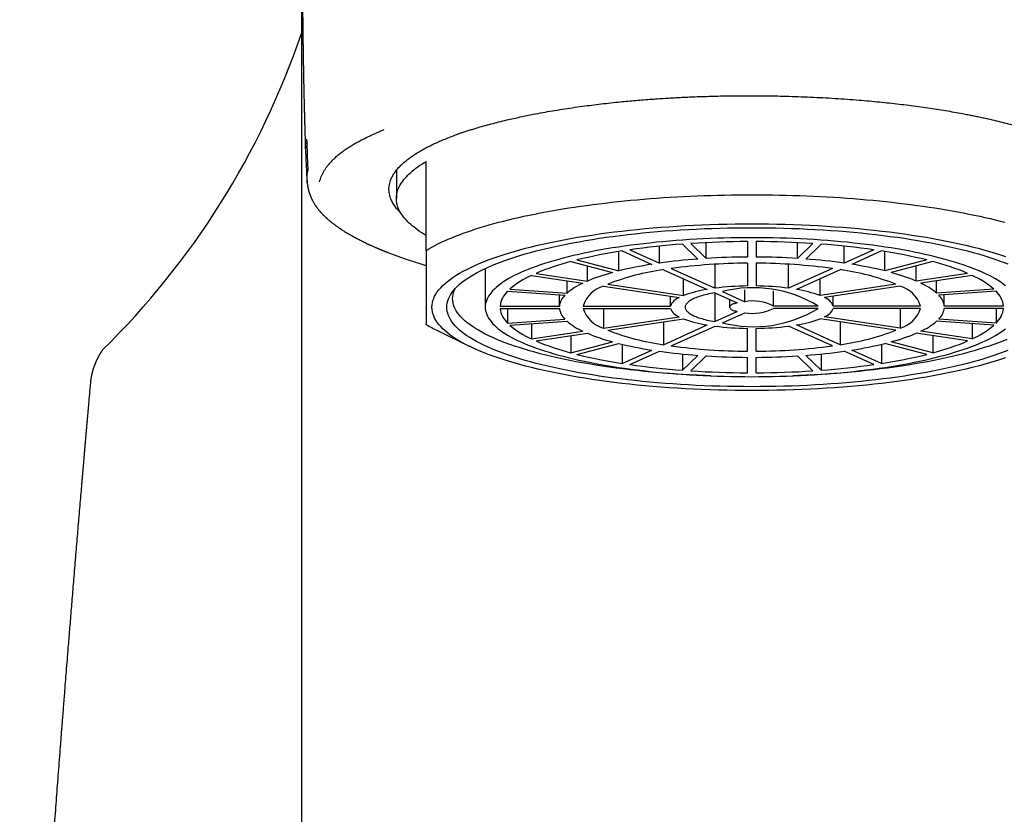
# Model space of a CAD drawing. Header units: millimetres. Extents: x 8 to 757, y 12 to 525.
# Tile 17 of 24: x 367 to 401, y 478 to 505. Entities that reach past the tile are written whole.
import ezdxf

# ---------------------------------------------------------------- set-up
doc = ezdxf.new("R2010")
doc.units = ezdxf.units.MM

msp = doc.modelspace()

# ---------------------------------------------------------------- linework, layer by layer
at = {"color": 7, "linetype": 'Continuous', "lineweight": 30}
for p, q in [((376.791, 500.342), (376.791, 496.894)), ((380.998, 497.413), (380.998, 500.413)), ((379.998, 500.114), (379.998, 499.164)), ((389.653, 497.623), (390.171, 497.12)), ((389.943, 497.643), (390.461, 497.14)), ((390.461, 497.14), (390.461, 497.673)), ((391.848, 497.709), (391.848, 497.188)), ((392.148, 497.709), (392.148, 497.188)), ((393.535, 497.14), (393.535, 497.673)), ((394.053, 497.643), (393.535, 497.14)), ((394.342, 497.623), (393.825, 497.12)), ((387.509, 496.72), (387.509, 497.375)), ((387.619, 497.393), (388.619, 496.941)), ((387.878, 497.432), (388.879, 496.98)), ((388.879, 496.98), (388.879, 497.555)), ((395.117, 496.98), (395.117, 497.555)), ((396.117, 497.432), (395.117, 496.98)), ((396.377, 497.393), (395.377, 496.941)), ((396.487, 496.72), (396.487, 497.375)), ((385.882, 497.033), (387.297, 496.664)), ((386.094, 497.088), (387.509, 496.72)), ((391.848, 496.979), (391.848, 496.21)), ((392.148, 496.979), (392.148, 496.21)), ((397.901, 497.088), (396.487, 496.72)), ((398.113, 497.033), (396.699, 496.664)), ((376.791, 496.894), (376.791, 434.706)), ((382.998, 496.8), (382.998, 495.495)), ((384.713, 496.636), (386.445, 496.375)), ((386.445, 496.375), (386.445, 496.886)), ((389.019, 496.761), (390.495, 496.095)), ((389.279, 496.8), (390.755, 496.134)), ((390.755, 496.134), (390.755, 496.944)), ((393.241, 496.134), (393.241, 496.944)), ((394.717, 496.8), (393.241, 496.134)), ((394.977, 496.761), (393.501, 496.095)), ((397.551, 496.375), (397.551, 496.886)), ((399.283, 496.636), (397.551, 496.375)), ((384.563, 496.568), (386.295, 496.307)), ((385.76, 495.971), (385.76, 496.388)), ((389.695, 495.886), (389.695, 496.456)), ((394.301, 495.886), (394.301, 496.456)), ((399.433, 496.568), (397.701, 496.307)), ((398.236, 495.971), (398.236, 496.388)), ((383.75, 496.03), (385.682, 495.895)), ((383.828, 496.106), (385.76, 495.971)), ((386.988, 496.203), (389.545, 495.819)), ((387.138, 496.271), (389.695, 495.886)), ((390.745, 495.982), (391.501, 495.641)), ((390.745, 495.982), (390.745, 495.008)), ((391.005, 496.021), (391.76, 495.68)), ((391.76, 495.68), (391.76, 496.078)), ((392.733, 495.534), (392.733, 496.049)), ((396.858, 496.271), (394.301, 495.886)), ((397.008, 496.203), (394.451, 495.819)), ((400.168, 496.106), (398.236, 495.971)), ((400.246, 496.03), (398.314, 495.895)), ((385.5, 495.534), (385.5, 495.908)), ((389.252, 495.534), (389.252, 495.863)), ((391.248, 495.755), (391.248, 495.495)), ((394.744, 495.534), (394.744, 495.863)), ((398.496, 495.534), (398.496, 495.908)), ((383.499, 495.534), (385.5, 495.534)), ((383.499, 495.456), (385.5, 495.456)), ((383.75, 495.456), (383.75, 494.96)), ((386.3, 495.534), (389.252, 495.534)), ((386.3, 495.456), (389.252, 495.456)), ((386.988, 495.456), (386.988, 494.787)), ((390.745, 495.008), (391.501, 495.349)), ((391.005, 494.969), (391.76, 495.31)), ((394.243, 495.534), (392.733, 495.534)), ((394.243, 495.456), (392.733, 495.456)), ((397.696, 495.534), (394.744, 495.534)), ((397.696, 495.456), (394.744, 495.456)), ((397.008, 495.456), (397.008, 494.787)), ((400.497, 495.534), (398.496, 495.534)), ((400.497, 495.456), (398.496, 495.456)), ((400.246, 495.456), (400.246, 494.96)), ((383.75, 494.96), (385.682, 495.094)), ((383.828, 494.884), (385.76, 495.019)), ((386.988, 494.787), (389.545, 495.171)), ((387.138, 494.719), (389.695, 495.103)), ((389.019, 495.002), (389.019, 494.229)), ((396.858, 494.719), (394.301, 495.103)), ((397.008, 494.787), (394.451, 495.171)), ((394.977, 495.002), (394.977, 494.229)), ((400.168, 494.884), (398.236, 495.019)), ((400.246, 494.96), (398.314, 495.094)), ((381.389, 494.703), (382.45, 494.18)), ((384.563, 494.935), (384.563, 494.422)), ((384.563, 494.422), (386.295, 494.682)), ((389.019, 494.229), (390.495, 494.895)), ((389.279, 494.19), (390.755, 494.856)), ((391.848, 494.011), (391.848, 494.78)), ((392.148, 494.011), (392.148, 494.78)), ((394.717, 494.19), (393.241, 494.856)), ((394.977, 494.229), (393.501, 494.895)), ((399.433, 494.422), (397.701, 494.682)), ((399.433, 494.935), (399.433, 494.422)), ((384.713, 494.354), (386.445, 494.615)), ((385.882, 494.53), (385.882, 493.957)), ((385.882, 493.957), (387.297, 494.325)), ((398.113, 493.957), (396.699, 494.325)), ((399.283, 494.354), (397.551, 494.615)), ((398.113, 494.53), (398.113, 493.957)), ((386.094, 493.902), (387.509, 494.27)), ((387.619, 494.244), (387.619, 493.597)), ((387.619, 493.597), (388.619, 494.048)), ((387.878, 493.558), (388.879, 494.009)), ((396.117, 493.558), (395.117, 494.009)), ((396.377, 493.597), (395.377, 494.048)), ((396.377, 494.244), (396.377, 493.597)), ((397.901, 493.902), (396.487, 494.27)), ((389.653, 493.916), (389.653, 493.366)), ((389.653, 493.366), (390.171, 493.87)), ((389.943, 493.346), (390.461, 493.85)), ((391.848, 493.281), (391.848, 493.802)), ((392.148, 493.281), (392.148, 493.802)), ((394.053, 493.346), (393.535, 493.85)), ((394.342, 493.366), (393.825, 493.87)), ((394.342, 493.916), (394.342, 493.366)), ((369.667, 492.933), (369.667, 492.93))]:
    msp.add_line(p, q, dxfattribs=at)
at = {"color": 7, "linetype": 'Continuous', "lineweight": 30, "flags": 128}
for points in [[(380.998, 497.914), (380.923, 497.96), (380.852, 498.006), (380.783, 498.052), (380.717, 498.098), (380.653, 498.145), (380.593, 498.191), (380.535, 498.239), (380.481, 498.286), (380.429, 498.333), (380.38, 498.381), (380.334, 498.429), (380.291, 498.477), (380.251, 498.526), (380.213, 498.574), (380.179, 498.623), (380.148, 498.671), (380.119, 498.72), (380.094, 498.769), (380.071, 498.818), (380.052, 498.868), (380.035, 498.917), (380.022, 498.966), (380.011, 499.015), (380.004, 499.065), (379.999, 499.114), (379.998, 499.164), (379.999, 499.213), (380.004, 499.263), (380.011, 499.312), (380.022, 499.361), (380.035, 499.411), (380.052, 499.46), (380.071, 499.509), (380.094, 499.558), (380.119, 499.607), (380.148, 499.656), (380.179, 499.705), (380.213, 499.753), (380.251, 499.802), (380.291, 499.85), (380.334, 499.898), (380.38, 499.946), (380.429, 499.994), (380.481, 500.041), (380.535, 500.089), (380.593, 500.136), (380.653, 500.183), (380.717, 500.229), (380.783, 500.276), (380.852, 500.322), (380.923, 500.368), (380.998, 500.413)], [(380.998, 497.413), (381.093, 497.468), (381.191, 497.523), (381.294, 497.577), (381.401, 497.631), (381.512, 497.684), (381.627, 497.736), (381.745, 497.788), (381.868, 497.84), (381.994, 497.89), (382.124, 497.94), (382.257, 497.99), (382.395, 498.038), (382.536, 498.086), (382.68, 498.134), (382.828, 498.18), (382.979, 498.226), (383.134, 498.271), (383.292, 498.315), (383.453, 498.359), (383.618, 498.401), (383.785, 498.443), (383.956, 498.484), (384.129, 498.524), (384.306, 498.563), (384.485, 498.601), (384.668, 498.639), (384.853, 498.675), (385.04, 498.711), (385.231, 498.745), (385.423, 498.779), (385.619, 498.812), (385.816, 498.843), (386.016, 498.874), (386.218, 498.903), (386.423, 498.932), (386.629, 498.959), (386.837, 498.986), (387.048, 499.011), (387.26, 499.036), (387.474, 499.059), (387.69, 499.081), (387.907, 499.103), (388.126, 499.123), (388.346, 499.142), (388.567, 499.159), (388.79, 499.176), (389.014, 499.192), (389.24, 499.206), (389.466, 499.219), (389.693, 499.232), (389.921, 499.243), (390.15, 499.253), (390.379, 499.261), (390.609, 499.269), (390.84, 499.275), (391.071, 499.28), (391.302, 499.285), (391.534, 499.287), (391.766, 499.289), (391.998, 499.29), (392.23, 499.289), (392.462, 499.287), (392.693, 499.285), (392.925, 499.28), (393.156, 499.275), (393.386, 499.269), (393.616, 499.261), (393.846, 499.253), (394.075, 499.243), (394.303, 499.232), (394.53, 499.219), (394.756, 499.206), (394.981, 499.192), (395.205, 499.176), (395.428, 499.159), (395.65, 499.142), (395.87, 499.123), (396.089, 499.103), (396.306, 499.081), (396.522, 499.059), (396.736, 499.036), (396.948, 499.011), (397.158, 498.986), (397.367, 498.959), (397.573, 498.932), (397.777, 498.903), (397.98, 498.874), (398.18, 498.843), (398.377, 498.812), (398.572, 498.779), (398.765, 498.745), (398.955, 498.711), (399.143, 498.675), (399.328, 498.639), (399.51, 498.601), (399.69, 498.563), (399.866, 498.524), (400.04, 498.484), (400.211, 498.443), (400.378, 498.401), (400.543, 498.359)], [(391.998, 492.681), (391.715, 492.682), (391.433, 492.685), (391.151, 492.69), (390.869, 492.697), (390.588, 492.705), (390.308, 492.716), (390.03, 492.729), (389.752, 492.743), (389.477, 492.759), (389.203, 492.777), (388.931, 492.797), (388.66, 492.819), (388.393, 492.843), (388.127, 492.868), (387.865, 492.896), (387.605, 492.925), (387.348, 492.955), (387.095, 492.988), (386.845, 493.022), (386.598, 493.058), (386.355, 493.096), (386.116, 493.135), (385.881, 493.176), (385.65, 493.219), (385.423, 493.263), (385.201, 493.308), (384.984, 493.356), (384.771, 493.404), (384.564, 493.454), (384.361, 493.505), (384.164, 493.558), (383.972, 493.612), (383.785, 493.668), (383.605, 493.724), (383.43, 493.782), (383.26, 493.841), (383.097, 493.901), (382.94, 493.963), (382.789, 494.025), (382.645, 494.088), (382.507, 494.152), (382.375, 494.218), (382.25, 494.284), (382.132, 494.351), (382.02, 494.418), (381.915, 494.487), (381.817, 494.556), (381.726, 494.625), (381.643, 494.696), (381.566, 494.767), (381.496, 494.838), (381.434, 494.91), (381.379, 494.982), (381.331, 495.055), (381.29, 495.128), (381.257, 495.201), (381.231, 495.274), (381.213, 495.348), (381.202, 495.421), (381.198, 495.495), (381.202, 495.569), (381.213, 495.642), (381.231, 495.716), (381.257, 495.789), (381.29, 495.862), (381.331, 495.935), (381.379, 496.008), (381.434, 496.08), (381.496, 496.152), (381.566, 496.223), (381.643, 496.294), (381.726, 496.364), (381.817, 496.434), (381.915, 496.503), (382.02, 496.572), (382.132, 496.639), (382.25, 496.706), (382.375, 496.772), (382.507, 496.837), (382.645, 496.902), (382.789, 496.965), (382.94, 497.027), (383.097, 497.088), (383.26, 497.149), (383.43, 497.208), (383.605, 497.265), (383.785, 497.322), (383.972, 497.377), (384.164, 497.432), (384.361, 497.484), (384.564, 497.536), (384.771, 497.586), (384.984, 497.634), (385.201, 497.681), (385.423, 497.727), (385.65, 497.771), (385.881, 497.814), (386.116, 497.854), (386.355, 497.894), (386.598, 497.931), (386.845, 497.967), (387.095, 498.002), (387.348, 498.034), (387.605, 498.065), (387.865, 498.094), (388.127, 498.121), (388.393, 498.147), (388.66, 498.171), (388.931, 498.192), (389.203, 498.212), (389.477, 498.231), (389.752, 498.247), (390.03, 498.261), (390.308, 498.274), (390.588, 498.284), (390.869, 498.293), (391.151, 498.3), (391.433, 498.304), (391.715, 498.307), (391.998, 498.308), (392.281, 498.307), (392.563, 498.304), (392.845, 498.3), (393.127, 498.293), (393.408, 498.284), (393.687, 498.274), (393.966, 498.261), (394.243, 498.247), (394.519, 498.231), (394.793, 498.212), (395.065, 498.192), (395.335, 498.171), (395.603, 498.147), (395.868, 498.121), (396.131, 498.094), (396.391, 498.065), (396.647, 498.034), (396.901, 498.002), (397.151, 497.967), (397.398, 497.931), (397.641, 497.894), (397.88, 497.854), (398.115, 497.814), (398.346, 497.771), (398.572, 497.727), (398.795, 497.681), (399.012, 497.634), (399.224, 497.586), (399.432, 497.536), (399.635, 497.484), (399.832, 497.432), (400.024, 497.377), (400.21, 497.322), (400.391, 497.265), (400.566, 497.208)], [(391.998, 492.812), (391.728, 492.813), (391.459, 492.815), (391.19, 492.82), (390.921, 492.826), (390.653, 492.835), (390.387, 492.845), (390.121, 492.857), (389.856, 492.87), (389.593, 492.886), (389.332, 492.903), (389.073, 492.922), (388.815, 492.943), (388.56, 492.966), (388.307, 492.99), (388.056, 493.016), (387.808, 493.044), (387.564, 493.073), (387.322, 493.104), (387.083, 493.137), (386.848, 493.171), (386.616, 493.207), (386.388, 493.245), (386.164, 493.284), (385.944, 493.324), (385.728, 493.366), (385.516, 493.41), (385.309, 493.455), (385.106, 493.501), (384.908, 493.549), (384.715, 493.598), (384.527, 493.648), (384.343, 493.699), (384.166, 493.752), (383.993, 493.806), (383.826, 493.861), (383.665, 493.918), (383.509, 493.975), (383.36, 494.033), (383.216, 494.093), (383.078, 494.153), (382.946, 494.215), (382.821, 494.277), (382.701, 494.34), (382.588, 494.404), (382.482, 494.468), (382.382, 494.533), (382.289, 494.599), (382.202, 494.666), (382.122, 494.733), (382.049, 494.8), (381.982, 494.868), (381.923, 494.937), (381.87, 495.006), (381.825, 495.075), (381.786, 495.145), (381.754, 495.214), (381.73, 495.284), (381.712, 495.354), (381.701, 495.425), (381.698, 495.495), (381.701, 495.565), (381.712, 495.635), (381.73, 495.705), (381.754, 495.775), (381.786, 495.845), (381.825, 495.915), (381.87, 495.984), (381.923, 496.053), (381.982, 496.121), (382.049, 496.189), (382.122, 496.257), (382.202, 496.324), (382.289, 496.391), (382.382, 496.456), (382.482, 496.522), (382.588, 496.586), (382.701, 496.65), (382.821, 496.713), (382.946, 496.775), (383.078, 496.836), (383.216, 496.897), (383.36, 496.956), (383.509, 497.015), (383.665, 497.072), (383.826, 497.128), (383.993, 497.183), (384.166, 497.237), (384.343, 497.29), (384.527, 497.342), (384.715, 497.392), (384.908, 497.441), (385.106, 497.489), (385.309, 497.535), (385.516, 497.58), (385.728, 497.624), (385.944, 497.666), (386.164, 497.706), (386.388, 497.745), (386.616, 497.783), (386.848, 497.819), (387.083, 497.853), (387.322, 497.886), (387.564, 497.917), (387.808, 497.946), (388.056, 497.974), (388.307, 498), (388.56, 498.024), (388.815, 498.047), (389.073, 498.068), (389.332, 498.087), (389.593, 498.104), (389.856, 498.119), (390.121, 498.133), (390.387, 498.145), (390.653, 498.155), (390.921, 498.163), (391.19, 498.17), (391.459, 498.174), (391.728, 498.177), (391.998, 498.178), (392.267, 498.177), (392.537, 498.174), (392.806, 498.17), (393.075, 498.163), (393.342, 498.155), (393.609, 498.145), (393.875, 498.133), (394.139, 498.119), (394.402, 498.104), (394.664, 498.087), (394.923, 498.068), (395.181, 498.047), (395.436, 498.024), (395.689, 498), (395.94, 497.974), (396.187, 497.946), (396.432, 497.917), (396.674, 497.886), (396.913, 497.853), (397.148, 497.819), (397.38, 497.783), (397.608, 497.745), (397.832, 497.706), (398.052, 497.666), (398.268, 497.624), (398.48, 497.58), (398.687, 497.535), (398.89, 497.489), (399.088, 497.441), (399.281, 497.392), (399.469, 497.342), (399.652, 497.29), (399.83, 497.237), (400.002, 497.183), (400.169, 497.128), (400.331, 497.072), (400.486, 497.015), (400.636, 496.956)], [(400.557, 496.219), (400.482, 496.277), (400.4, 496.335), (400.313, 496.392), (400.22, 496.448), (400.121, 496.504), (400.017, 496.559), (399.907, 496.614), (399.792, 496.667), (399.672, 496.72), (399.546, 496.772), (399.415, 496.823), (399.279, 496.873), (399.138, 496.922), (398.992, 496.97), (398.842, 497.018), (398.686, 497.064), (398.526, 497.109), (398.362, 497.153), (398.193, 497.196), (398.02, 497.237), (397.843, 497.278), (397.662, 497.317), (397.477, 497.355), (397.288, 497.392), (397.096, 497.427), (396.9, 497.461), (396.7, 497.494), (396.498, 497.525), (396.292, 497.555), (396.084, 497.584), (395.872, 497.611), (395.658, 497.637), (395.442, 497.661), (395.223, 497.684), (395.002, 497.705), (394.779, 497.725), (394.554, 497.743), (394.327, 497.76), (394.099, 497.775), (393.869, 497.788), (393.638, 497.8), (393.406, 497.811), (393.173, 497.819), (392.939, 497.827), (392.704, 497.832), (392.469, 497.836), (392.233, 497.839), (391.998, 497.839), (391.762, 497.839), (391.527, 497.836), (391.292, 497.832), (391.057, 497.827), (390.823, 497.819), (390.59, 497.811), (390.358, 497.8), (390.127, 497.788), (389.897, 497.775), (389.668, 497.76), (389.442, 497.743), (389.217, 497.725), (388.994, 497.705), (388.773, 497.684), (388.554, 497.661), (388.337, 497.637), (388.123, 497.611), (387.912, 497.584), (387.703, 497.555), (387.498, 497.525), (387.295, 497.494), (387.096, 497.461), (386.9, 497.427), (386.708, 497.392), (386.519, 497.355), (386.334, 497.317), (386.153, 497.278), (385.976, 497.237), (385.803, 497.196), (385.634, 497.153), (385.469, 497.109), (385.31, 497.064), (385.154, 497.018), (385.004, 496.97), (384.858, 496.922), (384.717, 496.873), (384.581, 496.823), (384.45, 496.772), (384.324, 496.72), (384.204, 496.667), (384.089, 496.614), (383.979, 496.559), (383.875, 496.504), (383.776, 496.448), (383.683, 496.392), (383.596, 496.335), (383.514, 496.277), (383.438, 496.219), (383.368, 496.161), (383.305, 496.102), (383.247, 496.042), (383.195, 495.982), (383.149, 495.922), (383.109, 495.862), (383.075, 495.801), (383.047, 495.74), (383.026, 495.679), (383.01, 495.618), (383.001, 495.556), (382.998, 495.495), (383.001, 495.433), (383.01, 495.372), (383.026, 495.311), (383.047, 495.25), (383.075, 495.189), (383.109, 495.128), (383.149, 495.068), (383.195, 495.007), (383.247, 494.948), (383.305, 494.888), (383.368, 494.829), (383.438, 494.77), (383.514, 494.712), (383.596, 494.655), (383.683, 494.598), (383.776, 494.541), (383.875, 494.486), (383.979, 494.43), (384.089, 494.376), (384.204, 494.323), (384.324, 494.27), (384.45, 494.218), (384.581, 494.167), (384.717, 494.117), (384.858, 494.068), (385.004, 494.019), (385.154, 493.972), (385.31, 493.926), (385.469, 493.881), (385.634, 493.837), (385.803, 493.794), (385.976, 493.753), (386.153, 493.712), (386.334, 493.673), (386.519, 493.635), (386.708, 493.598), (386.9, 493.563), (387.096, 493.529), (387.295, 493.496), (387.498, 493.464), (387.703, 493.434), (387.912, 493.406), (388.123, 493.379), (388.337, 493.353), (388.554, 493.329), (388.773, 493.306), (388.994, 493.285), (389.217, 493.265), (389.442, 493.247), (389.668, 493.23), (389.897, 493.215), (390.127, 493.202), (390.358, 493.19), (390.59, 493.179), (390.823, 493.17), (391.057, 493.163), (391.292, 493.158), (391.527, 493.154), (391.762, 493.151), (391.998, 493.15)], [(390.61, 493.178), (390.418, 493.186), (390.157, 493.197), (389.898, 493.211), (389.64, 493.226), (389.384, 493.243), (389.129, 493.262), (388.877, 493.282), (388.626, 493.304), (388.378, 493.328), (388.133, 493.354), (387.89, 493.381), (387.65, 493.41), (387.413, 493.44), (387.179, 493.472), (386.948, 493.506), (386.721, 493.541), (386.497, 493.578), (386.277, 493.616), (386.061, 493.656), (385.849, 493.697), (385.642, 493.74), (385.438, 493.784), (385.24, 493.829), (385.045, 493.876), (384.856, 493.924), (384.672, 493.973), (384.492, 494.024), (384.318, 494.076), (384.149, 494.129), (383.985, 494.183), (383.827, 494.238), (383.674, 494.294), (383.527, 494.352), (383.386, 494.41), (383.251, 494.469), (383.122, 494.529), (382.999, 494.59), (382.882, 494.652), (382.771, 494.714), (382.667, 494.778), (382.569, 494.842), (382.477, 494.906), (382.392, 494.971), (382.314, 495.037), (382.242, 495.104), (382.177, 495.17), (382.119, 495.237), (382.067, 495.305), (382.022, 495.373), (381.984, 495.441), (381.953, 495.509), (381.929, 495.578), (381.912, 495.647), (381.901, 495.716), (381.898, 495.785), (381.901, 495.853), (381.912, 495.922), (381.929, 495.991), (381.953, 496.06), (381.979, 496.118)], [(390.745, 495.982), (390.677, 495.969), (390.611, 495.956), (390.546, 495.943), (390.484, 495.928), (390.423, 495.913), (390.365, 495.898), (390.309, 495.882), (390.255, 495.865), (390.203, 495.848), (390.154, 495.831), (390.108, 495.813), (390.064, 495.794), (390.023, 495.776), (389.984, 495.756), (389.948, 495.737), (389.916, 495.717), (389.885, 495.697), (389.858, 495.676), (389.834, 495.655), (389.813, 495.634), (389.794, 495.613), (389.779, 495.592), (389.767, 495.571), (389.757, 495.549), (389.751, 495.527), (389.748, 495.506), (389.748, 495.484), (389.751, 495.462), (389.757, 495.441), (389.767, 495.419), (389.779, 495.398), (389.794, 495.376), (389.813, 495.355), (389.834, 495.334), (389.858, 495.314), (389.885, 495.293), (389.916, 495.273), (389.948, 495.253), (389.984, 495.233), (390.023, 495.214), (390.064, 495.195), (390.108, 495.177), (390.154, 495.159), (390.203, 495.141), (390.255, 495.124), (390.309, 495.108), (390.365, 495.092), (390.423, 495.076), (390.484, 495.061), (390.546, 495.047), (390.611, 495.033), (390.677, 495.02), (390.745, 495.008)], [(391.501, 495.641), (391.465, 495.632), (391.432, 495.623), (391.401, 495.613), (391.373, 495.603), (391.347, 495.592), (391.324, 495.581), (391.304, 495.569), (391.287, 495.557), (391.273, 495.545), (391.262, 495.533), (391.254, 495.52), (391.249, 495.508), (391.248, 495.495), (391.249, 495.482), (391.254, 495.47), (391.262, 495.457), (391.273, 495.445), (391.287, 495.432), (391.304, 495.421), (391.324, 495.409), (391.347, 495.398), (391.373, 495.387), (391.401, 495.377), (391.432, 495.367), (391.465, 495.357), (391.501, 495.349)], [(391.998, 493.15), (392.233, 493.151), (392.469, 493.154), (392.704, 493.158), (392.939, 493.163), (393.173, 493.17), (393.406, 493.179), (393.638, 493.19), (393.869, 493.202), (394.099, 493.215), (394.327, 493.23), (394.554, 493.247), (394.779, 493.265), (395.002, 493.285), (395.223, 493.306), (395.442, 493.329), (395.658, 493.353), (395.872, 493.379), (396.084, 493.406), (396.292, 493.434), (396.498, 493.464), (396.7, 493.496), (396.9, 493.529), (397.096, 493.563), (397.288, 493.598), (397.477, 493.635), (397.662, 493.673), (397.843, 493.712), (398.02, 493.753), (398.193, 493.794), (398.362, 493.837), (398.526, 493.881), (398.686, 493.926), (398.842, 493.972), (398.992, 494.019), (399.138, 494.068), (399.279, 494.117), (399.415, 494.167), (399.546, 494.218), (399.672, 494.27), (399.792, 494.323), (399.907, 494.376), (400.017, 494.43), (400.121, 494.486), (400.22, 494.541), (400.313, 494.598), (400.4, 494.655), (400.482, 494.712), (400.557, 494.77)], [(400.61, 494.41), (400.468, 494.352), (400.322, 494.294), (400.169, 494.238), (400.011, 494.183), (399.847, 494.129), (399.678, 494.076), (399.504, 494.024), (399.324, 493.973), (399.14, 493.924), (398.95, 493.876), (398.756, 493.829), (398.557, 493.784), (398.354, 493.74), (398.146, 493.697), (397.934, 493.656), (397.719, 493.616), (397.499, 493.578), (397.275, 493.541), (397.048, 493.506), (396.817, 493.472), (396.583, 493.44), (396.346, 493.41), (396.106, 493.381), (395.863, 493.354), (395.617, 493.328), (395.369, 493.304), (395.119, 493.282), (394.866, 493.262), (394.612, 493.243), (394.356, 493.226), (394.098, 493.211), (393.838, 493.197), (393.578, 493.186), (393.386, 493.178)], [(400.636, 494.033), (400.486, 493.975), (400.331, 493.918), (400.169, 493.861), (400.002, 493.806), (399.83, 493.752), (399.652, 493.699), (399.469, 493.648), (399.281, 493.598), (399.088, 493.549), (398.89, 493.501), (398.687, 493.455), (398.48, 493.41), (398.268, 493.366), (398.052, 493.324), (397.832, 493.284), (397.608, 493.245), (397.38, 493.207), (397.148, 493.171), (396.913, 493.137), (396.674, 493.104), (396.432, 493.073), (396.187, 493.044), (395.94, 493.016), (395.689, 492.99), (395.436, 492.966), (395.181, 492.943), (394.923, 492.922), (394.664, 492.903), (394.402, 492.886), (394.139, 492.87), (393.875, 492.857), (393.609, 492.845), (393.342, 492.835), (393.075, 492.826), (392.806, 492.82), (392.537, 492.815), (392.267, 492.813), (391.998, 492.812)], [(400.566, 493.782), (400.391, 493.724), (400.21, 493.668), (400.024, 493.612), (399.832, 493.558), (399.635, 493.505), (399.432, 493.454), (399.224, 493.404), (399.012, 493.356), (398.795, 493.308), (398.572, 493.263), (398.346, 493.219), (398.115, 493.176), (397.88, 493.135), (397.641, 493.096), (397.398, 493.058), (397.151, 493.022), (396.901, 492.988), (396.647, 492.955), (396.391, 492.925), (396.131, 492.896), (395.868, 492.868), (395.603, 492.843), (395.335, 492.819), (395.065, 492.797), (394.793, 492.777), (394.519, 492.759), (394.243, 492.743), (393.966, 492.729), (393.687, 492.716), (393.408, 492.705), (393.127, 492.697), (392.845, 492.69), (392.563, 492.685), (392.281, 492.682), (391.998, 492.681)]]:
    msp.add_lwpolyline(points, dxfattribs=at)
at = {"color": 7, "linetype": 'Continuous', "lineweight": 30}
for centre, radius, start, end in [((350.937, 513.539), 27.314, 314.4992, 341.1803), ((391.562, 471.611), 26.082, 94.1974, 98.1199), ((391.983, 465.966), 31.743, 90.244, 93.6845), ((392.013, 465.966), 31.743, 86.3155, 89.756), ((392.433, 471.611), 26.082, 81.8801, 85.8026), ((390.225, 480.388), 17.203, 98.7148, 103.8932), ((393.771, 480.388), 17.203, 76.1068, 81.2852), ((388.062, 488.69), 8.623, 104.6453, 112.859), ((391.664, 477.227), 19.949, 94.2915, 98.0258), ((391.922, 477.425), 19.554, 90.2171, 97.7686), ((391.986, 472.911), 24.277, 90.3264, 93.6021), ((392.01, 472.911), 24.277, 86.3979, 89.6736), ((392.074, 477.425), 19.554, 82.2314, 89.7829), ((392.332, 477.227), 19.949, 81.9742, 85.7085), ((395.933, 488.69), 8.623, 67.141, 75.3547), ((388.987, 490.286), 6.598, 104.8442, 112.6601), ((390.171, 488.483), 8.358, 97.9245, 111.2781), ((390.641, 483.938), 13.16, 98.8393, 103.7686), ((393.825, 488.483), 8.358, 68.7219, 82.0755), ((393.355, 483.938), 13.16, 76.2314, 81.1607), ((395.009, 490.286), 6.598, 67.3399, 75.1558), ((385.776, 493.823), 3.001, 113.8461, 130.4866), ((387.239, 494.213), 2.297, 114.2549, 130.0778), ((396.757, 494.213), 2.297, 49.9222, 65.7451), ((398.22, 493.823), 3.001, 49.5134, 66.1539), ((384.306, 495.438), 0.812, 133.1708, 173.2074), ((387.291, 495.204), 1.044, 106.8284, 161.5573), ((391.111, 492.09), 4.052, 98.7445, 110.4581), ((391.959, 486.743), 9.468, 90.6756, 97.3102), ((392.046, 491.935), 4.217, 58.6025, 104.2909), ((392.036, 486.743), 9.468, 82.6898, 89.3244), ((392.885, 492.09), 4.052, 69.5419, 81.2555), ((396.705, 495.204), 1.044, 18.4427, 73.1716), ((399.69, 495.438), 0.812, 6.7926, 46.8292), ((386.115, 495.45), 0.621, 134.1578, 172.2204), ((389.718, 495.348), 0.502, 110.1824, 158.2034), ((392.032, 494.183), 1.522, 62.5994, 100.2939), ((394.278, 495.348), 0.502, 21.7966, 69.8176), ((397.881, 495.45), 0.621, 7.7796, 45.8422), ((384.306, 495.552), 0.812, 186.7926, 226.8292), ((386.115, 495.54), 0.621, 187.7796, 225.8422), ((387.291, 495.786), 1.044, 198.4427, 253.1716), ((389.718, 495.642), 0.502, 201.7966, 249.8176), ((392.052, 499.018), 4.182, 255.5088, 301.5978), ((392.032, 496.807), 1.522, 259.7061, 297.4006), ((394.278, 495.642), 0.502, 290.1824, 338.2034), ((396.705, 495.786), 1.044, 286.8284, 341.5573), ((397.881, 495.54), 0.621, 314.1578, 352.2204), ((399.69, 495.552), 0.812, 313.1708, 353.2074), ((387.239, 496.777), 2.297, 229.9222, 245.7451), ((391.111, 498.899), 4.052, 249.5419, 261.2555), ((392.885, 498.899), 4.052, 278.7445, 290.4581), ((396.757, 496.777), 2.297, 294.2549, 310.0778), ((383.824, 499.671), 5.533, 239.2808, 243.8866), ((385.776, 497.167), 3.001, 229.5134, 246.1539), ((390.171, 502.507), 8.358, 248.7219, 262.0755), ((391.959, 504.247), 9.468, 262.6898, 269.3244), ((392.036, 504.247), 9.468, 270.6756, 277.3102), ((393.825, 502.507), 8.358, 277.9245, 291.2781), ((398.22, 497.167), 3.001, 293.8461, 310.4866), ((388.062, 502.3), 8.623, 247.141, 255.3547), ((388.987, 500.703), 6.598, 247.3399, 255.1558), ((395.009, 500.703), 6.598, 284.8442, 292.6601), ((395.933, 502.3), 8.623, 284.6453, 292.859), ((390.641, 507.052), 13.16, 256.2314, 261.1607), ((391.664, 513.763), 19.949, 261.9742, 265.7085), ((391.922, 513.565), 19.554, 262.2314, 269.7829), ((392.074, 513.565), 19.554, 270.2171, 277.7686), ((392.332, 513.763), 19.949, 274.2915, 278.0258), ((393.355, 507.052), 13.16, 278.8393, 283.7686), ((390.225, 510.602), 17.203, 256.1068, 261.2852), ((391.986, 518.079), 24.277, 266.3979, 269.6736), ((392.01, 518.079), 24.277, 270.3264, 273.6021), ((393.771, 510.602), 17.203, 278.7148, 283.8932), ((391.562, 519.379), 26.082, 261.8801, 265.8026), ((391.983, 525.023), 31.743, 266.3155, 269.756), ((392.013, 525.023), 31.743, 270.244, 273.6845), ((392.433, 519.379), 26.082, 274.1974, 278.1199)]:
    msp.add_arc(centre, radius, start, end, dxfattribs=at)
for points, knots in [([(376.803, 510.566), (376.803, 510.566), (376.803, 510.561), (376.803, 510.553), (376.803, 510.544), (376.803, 510.535), (376.803, 510.524), (376.802, 510.511), (376.802, 510.495), (376.802, 510.476), (376.802, 510.454), (376.802, 510.427), (376.802, 510.398), (376.802, 510.368), (376.802, 510.34), (376.801, 510.315), (376.801, 510.293), (376.801, 510.266), (376.801, 510.235), (376.801, 510.198), (376.801, 510.159), (376.801, 510.118), (376.801, 510.074), (376.801, 510.025), (376.801, 509.973), (376.8, 509.92), (376.8, 509.869), (376.8, 509.817), (376.8, 509.767), (376.801, 509.717), (376.801, 509.671), (376.801, 509.627), (376.801, 509.587), (376.801, 509.551), (376.801, 509.518), (376.801, 509.487), (376.801, 509.453), (376.801, 509.416), (376.801, 509.373), (376.801, 509.326), (376.802, 509.272), (376.802, 509.214), (376.802, 509.154), (376.802, 509.098), (376.803, 509.037), (376.803, 508.966), (376.803, 508.887), (376.804, 508.82), (376.804, 508.765), (376.804, 508.719), (376.805, 508.67), (376.805, 508.618), (376.805, 508.567), (376.806, 508.521), (376.806, 508.479), (376.806, 508.44), (376.806, 508.398), (376.807, 508.35), (376.807, 508.3), (376.807, 508.254), (376.808, 508.214), (376.808, 508.18), (376.808, 508.149), (376.809, 508.117), (376.809, 508.081), (376.809, 508.032), (376.81, 507.972), (376.81, 507.907), (376.811, 507.848), (376.811, 507.792), (376.812, 507.738), (376.812, 507.682), (376.812, 507.624), (376.813, 507.56), (376.814, 507.489), (376.814, 507.415), (376.815, 507.341), (376.815, 507.271), (376.816, 507.203), (376.817, 507.137), (376.817, 507.074), (376.818, 507.018), (376.818, 506.965), (376.818, 506.915), (376.819, 506.867), (376.819, 506.821), (376.82, 506.776), (376.82, 506.728), (376.82, 506.679), (376.821, 506.63), (376.821, 506.587), (376.822, 506.549), (376.822, 506.511), (376.822, 506.47), (376.823, 506.425), (376.823, 506.376), (376.824, 506.332), (376.824, 506.294), (376.824, 506.264), (376.825, 506.235), (376.825, 506.206), (376.825, 506.173), (376.825, 506.132), (376.826, 506.083), (376.826, 506.03), (376.827, 505.98), (376.827, 505.939), (376.828, 505.907), (376.828, 505.884), (376.828, 505.861), (376.828, 505.836), (376.829, 505.803), (376.829, 505.762), (376.83, 505.713), (376.83, 505.66), (376.831, 505.605), (376.831, 505.549), (376.832, 505.497), (376.832, 505.453), (376.833, 505.416), (376.833, 505.383), (376.833, 505.349), (376.834, 505.31), (376.834, 505.27), (376.835, 505.229), (376.835, 505.189), (376.836, 505.151), (376.836, 505.115), (376.836, 505.077), (376.837, 505.033), (376.838, 504.985), (376.838, 504.934), (376.839, 504.883), (376.839, 504.833), (376.84, 504.785), (376.84, 504.744), (376.841, 504.712), (376.841, 504.688), (376.841, 504.664), (376.842, 504.641), (376.842, 504.616), (376.842, 504.587), (376.843, 504.553), (376.843, 504.518), (376.844, 504.485), (376.844, 504.455), (376.845, 504.426), (376.845, 504.399), (376.845, 504.373), (376.846, 504.349), (376.846, 504.324), (376.846, 504.295), (376.847, 504.261), (376.847, 504.222), (376.848, 504.18), (376.849, 504.136), (376.849, 504.09), (376.85, 504.048), (376.851, 504.009), (376.851, 503.972), (376.852, 503.92), (376.853, 503.852), (376.854, 503.769), (376.856, 503.702), (376.857, 503.649), (376.857, 503.613), (376.858, 503.576), (376.858, 503.537), (376.859, 503.5), (376.86, 503.466), (376.86, 503.439), (376.861, 503.419), (376.861, 503.404), (376.861, 503.389), (376.861, 503.372), (376.862, 503.35), (376.862, 503.322), (376.863, 503.288), (376.864, 503.248), (376.865, 503.201), (376.866, 503.146), (376.867, 503.087), (376.868, 503.026), (376.869, 502.964), (376.871, 502.901), (376.872, 502.839), (376.873, 502.784), (376.874, 502.739), (376.875, 502.705), (376.875, 502.677), (376.876, 502.65), (376.877, 502.621), (376.877, 502.589), (376.879, 502.535), (376.88, 502.459), (376.883, 502.36), (376.885, 502.254), (376.888, 502.162), (376.89, 502.083), (376.891, 502.02), (376.893, 501.955), (376.895, 501.892), (376.896, 501.834), (376.898, 501.782), (376.899, 501.736), (376.9, 501.698), (376.901, 501.672), (376.902, 501.653), (376.902, 501.636), (376.903, 501.609), (376.904, 501.57), (376.906, 501.518), (376.907, 501.459), (376.909, 501.392), (376.912, 501.317), (376.914, 501.232), (376.918, 501.139), (376.921, 501.037), (376.924, 500.933), (376.927, 500.862), (376.928, 500.829)], [0, 0, 0, 0, 0.000173, 0.001078, 0.002637, 0.004169, 0.005556, 0.008251, 0.010525, 0.01324, 0.016975, 0.021139, 0.025731, 0.030818, 0.035281, 0.039077, 0.04244, 0.045913, 0.05131, 0.056907, 0.062694, 0.068853, 0.075529, 0.082581, 0.090713, 0.098443, 0.105936, 0.113293, 0.121121, 0.127679, 0.13448, 0.14075, 0.14635, 0.151335, 0.155666, 0.15987, 0.164357, 0.16949, 0.17527, 0.181696, 0.188356, 0.19688, 0.204662, 0.211703, 0.218586, 0.228308, 0.238456, 0.24797, 0.253212, 0.258649, 0.264564, 0.270958, 0.277061, 0.282538, 0.287328, 0.291519, 0.296198, 0.301689, 0.307991, 0.312948, 0.317345, 0.321184, 0.324464, 0.327653, 0.331577, 0.336251, 0.343881, 0.35086, 0.357123, 0.362853, 0.368554, 0.374347, 0.380279, 0.386668, 0.394016, 0.401865, 0.409383, 0.416222, 0.422761, 0.429776, 0.435822, 0.441225, 0.446146, 0.451193, 0.455823, 0.460165, 0.464384, 0.468835, 0.47386, 0.478642, 0.482791, 0.486148, 0.489498, 0.493434, 0.497829, 0.502429, 0.507139, 0.510373, 0.513073, 0.515658, 0.518399, 0.521393, 0.524707, 0.530053, 0.534978, 0.539542, 0.544042, 0.546467, 0.548423, 0.55044, 0.552758, 0.555376, 0.559577, 0.564123, 0.56897, 0.574121, 0.579518, 0.584317, 0.588262, 0.591784, 0.594297, 0.597417, 0.601158, 0.604904, 0.60834, 0.612369, 0.615867, 0.618835, 0.622127, 0.626236, 0.630726, 0.635318, 0.63998, 0.644529, 0.64894, 0.653123, 0.655434, 0.65764, 0.659748, 0.661762, 0.663894, 0.666581, 0.669634, 0.672976, 0.676003, 0.67868, 0.681008, 0.68376, 0.686102, 0.688074, 0.690201, 0.692807, 0.695891, 0.699395, 0.703094, 0.707154, 0.711395, 0.715291, 0.718584, 0.721824, 0.725198, 0.732473, 0.739884, 0.747491, 0.750628, 0.75386, 0.757186, 0.760606, 0.764093, 0.767138, 0.769546, 0.771318, 0.772471, 0.773643, 0.775149, 0.776988, 0.779585, 0.782645, 0.786168, 0.790089, 0.79531, 0.800616, 0.806005, 0.811479, 0.817037, 0.822678, 0.828036, 0.831593, 0.834567, 0.83696, 0.839142, 0.841674, 0.844563, 0.84771, 0.856005, 0.864755, 0.874035, 0.883902, 0.889304, 0.894867, 0.90059, 0.906341, 0.911487, 0.915944, 0.920174, 0.923517, 0.925973, 0.927059, 0.928566, 0.930516, 0.93427, 0.939019, 0.944117, 0.950013, 0.956706, 0.964194, 0.972476, 0.981384, 0.991055, 1, 1, 1, 1]), ([(376.791, 509.873), (376.791, 509.777), (376.791, 509.569), (376.791, 509.24), (376.791, 508.887), (376.791, 508.525), (376.791, 508.154), (376.791, 507.773), (376.791, 507.371), (376.791, 506.946), (376.791, 506.497), (376.791, 506.037), (376.791, 505.567), (376.791, 505.087), (376.791, 504.596), (376.791, 504.095), (376.791, 503.583), (376.791, 503.061), (376.791, 502.533), (376.791, 501.998), (376.791, 501.456), (376.791, 500.905), (376.791, 500.53), (376.791, 500.343)], [0, 0, 0, 0, 0.039058, 0.08413, 0.129201, 0.174271, 0.219342, 0.264412, 0.309482, 0.359059, 0.408636, 0.458214, 0.507791, 0.557369, 0.606946, 0.656524, 0.706101, 0.755677, 0.805253, 0.853942, 0.90263, 0.951316, 1, 1, 1, 1]), ([(380.15, 498.668), (380.129, 498.689), (380.086, 498.732), (380.029, 498.798), (379.976, 498.864), (379.928, 498.931), (379.886, 498.998), (379.85, 499.065), (379.815, 499.141), (379.785, 499.224), (379.762, 499.316), (379.749, 499.407), (379.746, 499.499), (379.754, 499.591), (379.772, 499.682), (379.802, 499.78), (379.846, 499.883), (379.907, 499.991), (379.982, 500.098), (380.072, 500.205), (380.175, 500.31), (380.288, 500.41), (380.406, 500.504), (380.528, 500.592), (380.659, 500.679), (380.801, 500.765), (380.952, 500.85), (381.114, 500.934), (381.282, 501.015), (381.457, 501.094), (381.638, 501.17), (381.827, 501.245), (382, 501.309), (382.153, 501.364), (382.284, 501.409), (382.418, 501.453), (382.556, 501.497), (382.73, 501.55), (382.942, 501.612), (383.197, 501.682), (383.46, 501.75), (383.712, 501.811), (383.95, 501.866), (384.173, 501.914), (384.397, 501.961), (384.652, 502.012), (384.938, 502.065), (385.264, 502.122), (385.597, 502.177), (385.937, 502.228), (386.271, 502.275), (386.597, 502.317), (386.915, 502.356), (387.236, 502.392), (387.538, 502.423), (387.82, 502.45), (388.081, 502.473), (388.349, 502.495), (388.615, 502.515), (388.877, 502.534), (389.13, 502.55), (389.385, 502.564), (389.64, 502.578), (389.897, 502.59), (390.155, 502.6), (390.414, 502.609), (390.704, 502.617), (391.026, 502.625), (391.379, 502.63), (391.732, 502.633), (392.085, 502.633), (392.439, 502.63), (392.792, 502.625), (393.168, 502.616), (393.565, 502.604), (393.981, 502.587), (394.396, 502.567), (394.807, 502.543), (395.215, 502.516), (395.601, 502.486), (395.964, 502.454), (396.304, 502.422), (396.64, 502.387), (396.972, 502.35), (397.299, 502.31), (397.623, 502.268), (397.937, 502.223), (398.243, 502.177), (398.538, 502.13), (398.829, 502.08), (399.078, 502.035), (399.289, 501.995), (399.462, 501.96), (399.634, 501.925), (399.803, 501.889), (400.01, 501.844), (400.251, 501.788), (400.522, 501.721), (400.786, 501.653), (401.023, 501.587), (401.235, 501.525), (401.425, 501.466), (401.606, 501.408), (401.803, 501.342), (402.012, 501.267), (402.234, 501.182), (402.445, 501.095), (402.646, 501.006), (402.771, 500.946), (402.834, 500.916)], [0, 0, 0, 0, 0.007109, 0.014423, 0.021736, 0.029051, 0.036372, 0.043703, 0.051046, 0.060971, 0.070877, 0.080772, 0.090664, 0.100561, 0.110472, 0.120405, 0.13223, 0.144029, 0.155815, 0.167603, 0.179407, 0.19124, 0.201378, 0.211495, 0.2216, 0.231702, 0.24181, 0.251932, 0.262077, 0.271804, 0.281513, 0.29121, 0.300904, 0.306999, 0.313098, 0.319203, 0.325315, 0.331437, 0.341892, 0.352328, 0.362753, 0.373178, 0.381375, 0.389583, 0.397805, 0.405567, 0.416619, 0.42766, 0.4387, 0.449752, 0.460827, 0.470687, 0.480531, 0.490367, 0.500203, 0.507937, 0.515679, 0.523434, 0.531639, 0.538965, 0.546282, 0.553596, 0.560909, 0.568224, 0.575545, 0.582876, 0.590219, 0.600144, 0.61005, 0.619945, 0.629837, 0.639734, 0.649645, 0.659578, 0.671403, 0.683202, 0.694988, 0.706777, 0.71858, 0.730414, 0.740552, 0.750669, 0.760774, 0.770875, 0.780983, 0.791105, 0.80125, 0.810977, 0.820686, 0.830383, 0.840077, 0.846172, 0.852271, 0.858376, 0.864488, 0.87061, 0.881065, 0.891501, 0.901926, 0.912351, 0.920548, 0.928756, 0.936978, 0.944742, 0.955795, 0.966836, 0.977876, 0.988927, 1, 1, 1, 1]), ([(377.408, 499.726), (377.415, 499.755), (377.429, 499.814), (377.461, 499.901), (377.5, 499.989), (377.547, 500.076), (377.601, 500.164), (377.667, 500.256), (377.745, 500.352), (377.838, 500.452), (377.94, 500.551), (378.032, 500.632), (378.109, 500.695), (378.167, 500.739), (378.228, 500.784), (378.293, 500.829), (378.361, 500.874), (378.431, 500.918), (378.502, 500.962), (378.575, 501.005), (378.651, 501.047), (378.727, 501.089), (378.823, 501.139), (378.942, 501.2), (379.09, 501.271), (379.247, 501.343), (379.412, 501.417), (379.527, 501.465), (379.586, 501.49)], [0, 0, 0, 0, 0.0467391, 0.0936004, 0.1406097, 0.1877923, 0.2351737, 0.2821744, 0.3371818, 0.3921702, 0.4471776, 0.502242, 0.5271922, 0.5523493, 0.5777199, 0.6033104, 0.6291271, 0.6551763, 0.6799552, 0.704951, 0.7301684, 0.7550835, 0.7783697, 0.8207043, 0.8640188, 0.9083296, 0.9536519, 1, 1, 1, 1]), ([(376.93, 500.829), (376.929, 500.841), (376.924, 500.904), (376.934, 501.017), (376.956, 501.118), (376.967, 501.168)], [0, 0, 0, 0, 0.112087, 0.556458, 1, 1, 1, 1]), ([(376.967, 501.168), (376.972, 501.046), (376.98, 500.806), (376.994, 500.451), (377.005, 500.217), (377.01, 500.102)], [0, 0, 0, 0, 0.342214, 0.675546, 1, 1, 1, 1]), ([(376.93, 500.806), (376.935, 500.678), (376.945, 500.426), (376.962, 500.053), (376.974, 499.808), (376.98, 499.687)], [0, 0, 0, 0, 0.342722, 0.676054, 1, 1, 1, 1]), ([(376.987, 499.764), (376.984, 499.801), (376.974, 499.914), (376.996, 500.026), (377.01, 500.102)], [0, 0, 0, 0, 0.3257682, 1, 1, 1, 1]), ([(376.981, 499.765), (376.982, 499.754), (376.983, 499.732), (376.986, 499.701), (376.989, 499.673), (376.992, 499.648), (376.994, 499.627), (376.997, 499.61), (376.999, 499.596), (377.001, 499.584), (377.003, 499.573), (377.005, 499.562), (377.007, 499.55), (377.01, 499.534), (377.014, 499.517), (377.018, 499.498), (377.023, 499.477), (377.028, 499.457), (377.033, 499.436), (377.039, 499.414), (377.046, 499.391), (377.053, 499.367), (377.062, 499.342), (377.07, 499.318), (377.079, 499.293), (377.088, 499.27), (377.097, 499.247), (377.107, 499.222), (377.118, 499.196), (377.131, 499.169), (377.144, 499.141), (377.159, 499.112), (377.175, 499.081), (377.192, 499.049), (377.21, 499.018), (377.229, 498.987), (377.247, 498.958), (377.265, 498.93), (377.282, 498.906), (377.297, 498.883), (377.314, 498.86), (377.33, 498.838), (377.345, 498.818), (377.36, 498.799), (377.374, 498.782), (377.389, 498.763), (377.404, 498.745), (377.417, 498.73), (377.428, 498.716), (377.44, 498.703), (377.452, 498.689), (377.466, 498.675), (377.479, 498.66), (377.491, 498.647), (377.502, 498.636), (377.511, 498.626), (377.521, 498.615), (377.532, 498.604), (377.549, 498.587), (377.57, 498.567), (377.593, 498.544), (377.614, 498.525), (377.634, 498.507), (377.655, 498.487), (377.68, 498.465), (377.709, 498.44), (377.741, 498.413), (377.775, 498.385), (377.809, 498.358), (377.843, 498.331), (377.877, 498.305), (377.91, 498.28), (377.945, 498.255), (377.98, 498.229), (378.019, 498.202), (378.061, 498.173), (378.11, 498.139), (378.165, 498.104), (378.222, 498.067), (378.276, 498.033), (378.328, 498.002), (378.376, 497.973), (378.421, 497.947), (378.462, 497.924), (378.499, 497.903), (378.532, 497.884), (378.56, 497.869), (378.585, 497.856), (378.608, 497.843), (378.635, 497.829), (378.666, 497.813), (378.701, 497.794), (378.747, 497.771), (378.804, 497.741), (378.872, 497.708), (378.943, 497.673), (379.016, 497.638), (379.081, 497.608), (379.136, 497.583), (379.181, 497.563), (379.226, 497.543), (379.271, 497.523), (379.312, 497.505), (379.349, 497.489), (379.381, 497.476), (379.407, 497.465), (379.428, 497.456), (379.444, 497.45), (379.456, 497.444), (379.47, 497.439), (379.488, 497.431), (379.51, 497.422), (379.537, 497.411), (379.568, 497.399), (379.603, 497.385), (379.64, 497.37), (379.677, 497.355), (379.742, 497.33), (379.834, 497.294), (379.954, 497.249), (380.076, 497.205), (380.201, 497.161), (380.332, 497.116), (380.47, 497.07), (380.588, 497.031), (380.683, 497.001), (380.752, 496.98), (380.822, 496.959), (380.891, 496.938), (380.95, 496.92), (380.985, 496.91), (380.998, 496.906)], [0, 0, 0, 0, 0.0095048, 0.0180942, 0.0257662, 0.0325195, 0.0383529, 0.0432655, 0.0470534, 0.0501385, 0.0531431, 0.0561589, 0.0591859, 0.0637114, 0.0684449, 0.0736013, 0.0791812, 0.085017, 0.0902576, 0.0968957, 0.103053, 0.1098646, 0.1169021, 0.1237644, 0.1304514, 0.1372108, 0.1433193, 0.1502289, 0.1579392, 0.1658178, 0.1731486, 0.182092, 0.1910345, 0.2000595, 0.2094655, 0.2184312, 0.2270864, 0.2353687, 0.2428798, 0.2492596, 0.2561269, 0.2629284, 0.2695478, 0.2743252, 0.279839, 0.2860207, 0.2916858, 0.2964031, 0.3000118, 0.3040251, 0.3084527, 0.3132934, 0.3180364, 0.3222524, 0.3257451, 0.3287763, 0.3319122, 0.3355167, 0.3395895, 0.3481503, 0.3554339, 0.361191, 0.3670551, 0.3734624, 0.3803737, 0.3891443, 0.3985907, 0.4082961, 0.4176452, 0.4269041, 0.4357827, 0.4445721, 0.4534619, 0.4624523, 0.4718611, 0.4822789, 0.4936834, 0.5078536, 0.5211533, 0.5335833, 0.5451445, 0.5558106, 0.5655334, 0.5743122, 0.5821477, 0.5890872, 0.5955209, 0.5996393, 0.6044064, 0.6099226, 0.6161877, 0.6232014, 0.6309634, 0.6438695, 0.6571108, 0.6706347, 0.6844406, 0.6985281, 0.7065574, 0.7146751, 0.722881, 0.7310753, 0.7384831, 0.7449411, 0.7504498, 0.7550096, 0.758621, 0.7612844, 0.7630471, 0.7651739, 0.7682294, 0.7722133, 0.7766804, 0.7819268, 0.7879411, 0.7942116, 0.8004603, 0.8066872, 0.8261923, 0.8454785, 0.8645462, 0.8836735, 0.9035609, 0.9242478, 0.9457325, 0.9554381, 0.9652975, 0.9753104, 0.9853863, 0.9947065, 1, 1, 1, 1]), ([(380.998, 497.413), (380.998, 497.364), (380.998, 497.238), (380.998, 497.041), (380.998, 496.826), (380.998, 496.62), (380.998, 496.437), (380.998, 496.276), (380.998, 496.135), (380.998, 496.001), (380.998, 495.874), (380.998, 495.754), (380.998, 495.641), (380.998, 495.535), (380.998, 495.437), (380.998, 495.349), (380.998, 495.268), (380.998, 495.196), (380.998, 495.133), (380.998, 495.077), (380.998, 495.03), (380.998, 494.99), (380.998, 494.957), (380.998, 494.932), (380.998, 494.92), (380.998, 494.914)], [0, 0, 0, 0, 0.032291, 0.08366, 0.135041, 0.18642, 0.237786, 0.278896, 0.320019, 0.361145, 0.402266, 0.443375, 0.485983, 0.528606, 0.571234, 0.613857, 0.656466, 0.69928, 0.742102, 0.784926, 0.827741, 0.870802, 0.913869, 0.956938, 1, 1, 1, 1]), ([(370.049, 494.012), (370.045, 494.005), (370.036, 493.992), (370.024, 493.973), (370.015, 493.958), (370.007, 493.946), (370.001, 493.936), (369.996, 493.927), (369.991, 493.918), (369.982, 493.902), (369.969, 493.88), (369.955, 493.856), (369.944, 493.836), (369.935, 493.819), (369.927, 493.803), (369.918, 493.787), (369.91, 493.771), (369.902, 493.754), (369.893, 493.736), (369.883, 493.715), (369.873, 493.694), (369.863, 493.672), (369.852, 493.649), (369.843, 493.627), (369.835, 493.608), (369.828, 493.592), (369.823, 493.579), (369.818, 493.567), (369.814, 493.557), (369.81, 493.547), (369.807, 493.538), (369.803, 493.528), (369.799, 493.516), (369.793, 493.5), (369.785, 493.478), (369.776, 493.451), (369.765, 493.42), (369.759, 493.398), (369.755, 493.387)], [0, 0, 0, 0, 0.038919, 0.071886, 0.098897, 0.119952, 0.135968, 0.151421, 0.166906, 0.182422, 0.23086, 0.279487, 0.305997, 0.333658, 0.360733, 0.386783, 0.411828, 0.438861, 0.470021, 0.50126, 0.535452, 0.571048, 0.60785, 0.643378, 0.673051, 0.697488, 0.716691, 0.733532, 0.749073, 0.764837, 0.780825, 0.79704, 0.814912, 0.839291, 0.870594, 0.908831, 0.954008, 1, 1, 1, 1]), ([(370.051, 494.008), (370.057, 494.023), (370.066, 494.04), (370.078, 494.055), (370.081, 494.058)], [0, 0, 0, 0, 0.8126402, 1, 1, 1, 1]), ([(369.755, 493.386), (369.752, 493.377), (369.747, 493.36), (369.74, 493.335), (369.734, 493.314), (369.729, 493.295), (369.725, 493.279), (369.721, 493.263), (369.717, 493.244), (369.711, 493.221), (369.706, 493.196), (369.701, 493.173), (369.697, 493.153), (369.693, 493.132), (369.689, 493.106), (369.684, 493.077), (369.68, 493.051), (369.677, 493.029), (369.674, 493.008), (369.671, 492.985), (369.668, 492.959), (369.667, 492.94), (369.666, 492.93)], [0, 0, 0, 0, 0.064983, 0.122419, 0.172318, 0.214693, 0.249558, 0.279638, 0.310901, 0.36897, 0.426135, 0.475681, 0.517606, 0.564676, 0.621067, 0.685955, 0.749844, 0.788299, 0.831006, 0.880534, 0.936869, 1, 1, 1, 1]), ([(369.667, 492.933), (369.661, 492.876), (369.65, 492.75), (369.633, 492.557), (369.616, 492.36), (369.6, 492.172), (369.584, 491.995), (369.569, 491.827), (369.555, 491.666), (369.542, 491.514), (369.53, 491.374), (369.519, 491.245), (369.508, 491.128), (369.5, 491.026), (369.492, 490.939), (369.486, 490.866), (369.48, 490.801), (369.475, 490.745), (369.471, 490.697), (369.468, 490.657), (369.465, 490.625), (369.463, 490.598), (369.46, 490.573), (369.458, 490.543), (369.455, 490.51), (369.452, 490.471), (369.447, 490.418), (369.441, 490.349), (369.434, 490.261), (369.425, 490.161), (369.415, 490.049), (369.405, 489.927), (369.394, 489.797), (369.382, 489.664), (369.371, 489.528), (369.353, 489.324), (369.33, 489.049), (369.3, 488.701), (369.271, 488.354), (369.242, 488.01), (369.213, 487.669), (369.184, 487.319), (369.154, 486.96), (369.124, 486.592), (369.094, 486.233), (369.065, 485.887), (369.038, 485.559), (369.012, 485.234), (368.986, 484.916), (368.96, 484.604), (368.936, 484.299), (368.908, 483.963), (368.879, 483.599), (368.848, 483.208), (368.818, 482.83), (368.791, 482.494), (368.768, 482.201), (368.748, 481.947), (368.729, 481.699), (368.71, 481.458), (368.691, 481.223), (368.673, 480.992), (368.651, 480.697), (368.623, 480.334), (368.589, 479.896), (368.556, 479.464), (368.524, 479.038), (368.493, 478.619), (368.461, 478.191), (368.429, 477.754), (368.396, 477.308), (368.364, 476.864), (368.332, 476.424), (368.3, 475.988), (368.269, 475.547), (368.237, 475.104), (368.206, 474.661), (368.161, 474.015), (368.101, 473.165), (368.039, 472.253), (367.986, 471.481), (367.943, 470.85), (367.9, 470.217), (367.857, 469.583), (367.815, 468.949), (367.771, 468.29), (367.725, 467.61), (367.679, 466.912), (367.633, 466.226), (367.589, 465.55), (367.546, 464.886), (367.514, 464.386), (367.492, 464.047), (367.481, 463.867), (367.47, 463.691), (367.459, 463.522), (367.449, 463.363), (367.44, 463.217), (367.432, 463.084), (367.424, 462.963), (367.417, 462.852), (367.411, 462.75), (367.405, 462.659), (367.4, 462.578), (367.396, 462.508), (367.393, 462.457), (367.391, 462.419), (367.389, 462.39), (367.387, 462.354), (367.384, 462.31), (367.381, 462.259), (367.377, 462.201), (367.373, 462.135), (367.369, 462.058), (367.363, 461.97), (367.357, 461.87), (367.351, 461.761), (367.344, 461.642), (367.336, 461.514), (367.328, 461.377), (367.319, 461.231), (367.31, 461.072), (367.3, 460.901), (367.29, 460.73), (367.284, 460.616), (367.281, 460.564)], [0, 0, 0, 0, 0.00529, 0.011706, 0.017801, 0.023575, 0.029028, 0.03416, 0.039192, 0.043872, 0.0482, 0.052176, 0.0558, 0.059071, 0.061581, 0.063835, 0.065833, 0.067575, 0.069062, 0.070292, 0.071267, 0.071985, 0.072769, 0.073654, 0.07469, 0.075877, 0.077216, 0.079579, 0.082302, 0.085386, 0.088831, 0.092636, 0.09668, 0.100815, 0.105012, 0.109273, 0.11967, 0.130424, 0.141534, 0.151756, 0.162262, 0.173053, 0.184128, 0.195488, 0.207132, 0.217338, 0.227525, 0.237523, 0.247332, 0.256952, 0.266384, 0.275627, 0.288028, 0.300071, 0.311758, 0.323088, 0.331103, 0.338929, 0.346567, 0.354015, 0.361275, 0.368345, 0.37537, 0.388516, 0.40201, 0.415851, 0.428503, 0.441431, 0.454637, 0.468119, 0.481878, 0.495914, 0.509153, 0.522629, 0.53626, 0.549919, 0.563606, 0.57732, 0.609757, 0.64235, 0.661825, 0.681358, 0.700947, 0.720594, 0.740298, 0.759901, 0.781856, 0.803469, 0.82474, 0.845668, 0.866254, 0.886496, 0.892103, 0.897682, 0.903211, 0.908467, 0.913393, 0.91799, 0.922022, 0.925761, 0.929207, 0.93236, 0.93522, 0.937658, 0.939833, 0.941746, 0.942436, 0.94333, 0.944452, 0.945804, 0.947385, 0.949196, 0.951235, 0.953504, 0.956317, 0.959418, 0.962806, 0.966482, 0.970446, 0.974697, 0.979236, 0.984063, 0.989428, 0.99511, 1, 1, 1, 1])]:
    msp.add_open_spline(points, degree=3, knots=knots, dxfattribs=at)

doc.saveas('drawing.dxf')
